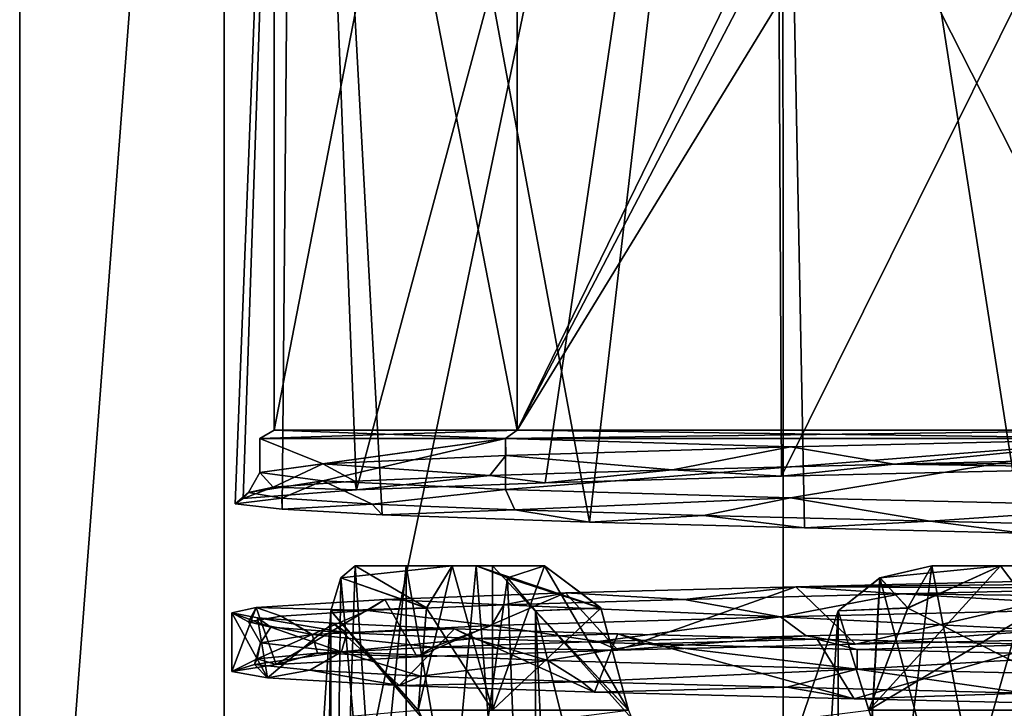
# Model space of a CAD drawing. Header units: millimetres. Extents: x -114 to 114, y -48 to 36.
# Tile 41 of 256: x -79.5 to -73.7, y -41.44 to -37.38. Entities that reach past the tile are written whole.
import ezdxf

# ---------------------------------------------------------------- set-up
doc = ezdxf.new("R2010")
doc.units = ezdxf.units.MM
doc.header["$LTSCALE"] = 65.185185
for name, color, linetype in [('1031', 7, 'CONTINUOUS'), ('1233', 7, 'CONTINUOUS'), ('1243', 7, 'CONTINUOUS'), ('1245', 7, 'CONTINUOUS'), ('1381', 7, 'CONTINUOUS'), ('1391', 7, 'CONTINUOUS'), ('1548', 7, 'CONTINUOUS'), ('1556', 7, 'CONTINUOUS'), ('1588', 7, 'CONTINUOUS'), ('1596', 7, 'CONTINUOUS'), ('1685', 7, 'CONTINUOUS'), ('1686', 7, 'CONTINUOUS'), ('1714', 7, 'CONTINUOUS'), ('1738', 7, 'CONTINUOUS'), ('1800', 7, 'CONTINUOUS'), ('1805', 7, 'CONTINUOUS'), ('1872', 7, 'CONTINUOUS'), ('1901', 7, 'CONTINUOUS'), ('1908', 7, 'CONTINUOUS'), ('1909', 7, 'CONTINUOUS'), ('1921', 7, 'CONTINUOUS'), ('1960', 7, 'CONTINUOUS'), ('1984', 7, 'CONTINUOUS'), ('1992', 7, 'CONTINUOUS'), ('308', 7, 'CONTINUOUS'), ('315', 7, 'CONTINUOUS'), ('928', 7, 'CONTINUOUS'), ('947', 7, 'CONTINUOUS')]:
    doc.layers.add(name, color=color, linetype=linetype)

msp = doc.modelspace()

# ---------------------------------------------------------------- linework, layer by layer
at = {"layer": '1031', "color": 7, "linetype": 'CONTINUOUS', "true_color": 0x858787}
for points in [[(-72.8646, -40.7319, 244.7776), (-74.3041, -40.7654, 244.1393), (-72.8494, -40.7815, 244.7304), (-72.8646, -40.7319, 244.7776)], [(-75.5833, -40.7981, 243.2196), (-76.6466, -40.8299, 242.0576), (-75.0154, -40.9011, 243.5939), (-75.5833, -40.7981, 243.2196)], [(-74.3041, -40.7654, 244.1393), (-75.5833, -40.7981, 243.2196), (-75.0154, -40.9011, 243.5939), (-74.3041, -40.7654, 244.1393)], [(-72.8437, -40.8487, 244.7133), (-74.3041, -40.7654, 244.1393), (-75.0154, -40.9011, 243.5939), (-72.8437, -40.8487, 244.7133)], [(-72.8494, -40.7815, 244.7304), (-74.3041, -40.7654, 244.1393), (-72.8437, -40.8487, 244.7133), (-72.8494, -40.7815, 244.7304)], [(-77.4492, -40.8632, 240.7032), (-77.9575, -40.8967, 239.2141), (-77.775, -41.0038, 239.6441), (-77.4492, -40.8632, 240.7032)], [(-76.7177, -40.9513, 241.8434), (-77.4492, -40.8632, 240.7032), (-77.775, -41.0038, 239.6441), (-76.7177, -40.9513, 241.8434)], [(-76.6466, -40.8299, 242.0576), (-77.4492, -40.8632, 240.7032), (-76.7177, -40.9513, 241.8434), (-76.6466, -40.8299, 242.0576)], [(-75.0154, -40.9011, 243.5939), (-76.6466, -40.8299, 242.0576), (-76.7177, -40.9513, 241.8434), (-75.0154, -40.9011, 243.5939)], [(-77.9575, -40.8967, 239.2141), (-78.1505, -40.9291, 237.6517), (-77.775, -41.0038, 239.6441), (-77.9575, -40.8967, 239.2141)], [(-78.1505, -40.9291, 237.6517), (-78.0199, -40.9611, 236.0845), (-78.0796, -41.0545, 237.2269), (-78.1505, -40.9291, 237.6517)], [(-77.775, -41.0038, 239.6441), (-78.1505, -40.9291, 237.6517), (-78.0796, -41.0545, 237.2269), (-77.775, -41.0038, 239.6441)], [(-78.0796, -41.0545, 237.2269), (-78.0199, -40.9611, 236.0845), (-77.6024, -41.1059, 234.8393), (-78.0796, -41.0545, 237.2269)], [(-78.0199, -40.9611, 236.0845), (-77.5715, -40.9945, 234.5766), (-77.6024, -41.1059, 234.8393), (-78.0199, -40.9611, 236.0845)], [(-77.5715, -40.9945, 234.5766), (-76.8233, -41.0279, 233.1908), (-77.6024, -41.1059, 234.8393), (-77.5715, -40.9945, 234.5766)], [(-77.6024, -41.1059, 234.8393), (-76.8233, -41.0279, 233.1908), (-76.3868, -41.1581, 232.7177), (-77.6024, -41.1059, 234.8393)], [(-76.8233, -41.0279, 233.1908), (-75.8057, -41.06, 231.9861), (-76.3868, -41.1581, 232.7177), (-76.8233, -41.0279, 233.1908)], [(-76.3868, -41.1581, 232.7177), (-75.8057, -41.06, 231.9861), (-74.5616, -41.2085, 231.0947), (-76.3868, -41.1581, 232.7177)], [(-75.8057, -41.06, 231.9861), (-74.5626, -41.0924, 231.0156), (-74.5616, -41.2085, 231.0947), (-75.8057, -41.06, 231.9861)], [(-74.5626, -41.0924, 231.0156), (-73.1482, -41.126, 230.3209), (-74.5616, -41.2085, 231.0947), (-74.5626, -41.0924, 231.0156)], [(-74.5616, -41.2085, 231.0947), (-73.1482, -41.126, 230.3209), (-72.3136, -41.2611, 230.1356), (-74.5616, -41.2085, 231.0947)]]:
    msp.add_3dface(points, dxfattribs=at)
at = {"layer": '1233', "color": 7, "linetype": 'CONTINUOUS', "true_color": 0x858787}
for points in [[(-72.8797, -39.994, 244.8241), (-72.8645, -39.9657, 244.7774), (-74.3442, -40.0002, 244.1163), (-72.8797, -39.994, 244.8241)], [(-72.8948, -40.0223, 244.8707), (-72.8797, -39.994, 244.8241), (-74.3442, -40.0002, 244.1163), (-72.8948, -40.0223, 244.8707)], [(-76.7285, -40.0666, 241.9451), (-76.4017, -40.1098, 242.5232), (-75.6519, -40.0338, 243.1578), (-76.7285, -40.0666, 241.9451)], [(-76.4017, -40.1098, 242.5232), (-75.008, -40.0719, 243.804), (-75.6519, -40.0338, 243.1578), (-76.4017, -40.1098, 242.5232)], [(-75.6519, -40.0338, 243.1578), (-75.008, -40.0719, 243.804), (-74.3442, -40.0002, 244.1163), (-75.6519, -40.0338, 243.1578)], [(-75.008, -40.0719, 243.804), (-72.8948, -40.0223, 244.8707), (-74.3442, -40.0002, 244.1163), (-75.008, -40.0719, 243.804)], [(-78.0058, -40.1354, 238.9888), (-77.5145, -40.1524, 240.7954), (-77.5247, -40.101, 240.5343), (-78.0058, -40.1354, 238.9888)], [(-77.5247, -40.101, 240.5343), (-77.5145, -40.1524, 240.7954), (-76.7285, -40.0666, 241.9451), (-77.5247, -40.101, 240.5343)], [(-77.5145, -40.1524, 240.7954), (-76.4017, -40.1098, 242.5232), (-76.7285, -40.0666, 241.9451), (-77.5145, -40.1524, 240.7954)], [(-78.2293, -40.2337, 236.934), (-78.1828, -40.2021, 238.5187), (-78.151, -40.1684, 237.3771), (-78.2293, -40.2337, 236.934)], [(-77.9536, -40.2017, 235.7687), (-78.2293, -40.2337, 236.934), (-78.151, -40.1684, 237.3771), (-77.9536, -40.2017, 235.7687)], [(-78.1828, -40.2021, 238.5187), (-77.5145, -40.1524, 240.7954), (-78.0058, -40.1354, 238.9888), (-78.1828, -40.2021, 238.5187)], [(-78.151, -40.1684, 237.3771), (-78.1828, -40.2021, 238.5187), (-78.0058, -40.1354, 238.9888), (-78.151, -40.1684, 237.3771)], [(-77.9524, -40.2663, 235.3729), (-78.2293, -40.2337, 236.934), (-77.9536, -40.2017, 235.7687), (-77.9524, -40.2663, 235.3729)], [(-77.4227, -40.2362, 234.2398), (-77.9524, -40.2663, 235.3729), (-77.9536, -40.2017, 235.7687), (-77.4227, -40.2362, 234.2398)], [(-77.3634, -40.2997, 233.9006), (-77.9524, -40.2663, 235.3729), (-77.4227, -40.2362, 234.2398), (-77.3634, -40.2997, 233.9006)], [(-76.5815, -40.2703, 232.8558), (-77.3634, -40.2997, 233.9006), (-77.4227, -40.2362, 234.2398), (-76.5815, -40.2703, 232.8558)], [(-76.1411, -40.343, 232.1858), (-77.3634, -40.2997, 233.9006), (-76.5815, -40.2703, 232.8558), (-76.1411, -40.343, 232.1858)], [(-75.4678, -40.303, 231.6799), (-76.1411, -40.343, 232.1858), (-76.5815, -40.2703, 232.8558), (-75.4678, -40.303, 231.6799)], [(-74.8728, -40.3765, 231.1015), (-76.1411, -40.343, 232.1858), (-75.4678, -40.303, 231.6799), (-74.8728, -40.3765, 231.1015)], [(-74.1326, -40.3368, 230.7652), (-74.8728, -40.3765, 231.1015), (-75.4678, -40.303, 231.6799), (-74.1326, -40.3368, 230.7652)], [(-73.5887, -40.4072, 230.3921), (-74.8728, -40.3765, 231.1015), (-74.1326, -40.3368, 230.7652), (-73.5887, -40.4072, 230.3921)], [(-72.6319, -40.3714, 230.151), (-73.5887, -40.4072, 230.3921), (-74.1326, -40.3368, 230.7652), (-72.6319, -40.3714, 230.151)], [(-74.8635, -41.0131, 243.7859), (-74.573, -41.0611, 244.0934), (-73.4435, -40.9788, 244.5632), (-74.8635, -41.0131, 243.7859)], [(-74.573, -41.0611, 244.0934), (-72.6194, -41.0161, 244.9546), (-73.4435, -40.9788, 244.5632), (-74.573, -41.0611, 244.0934)], [(-76.0889, -41.046, 242.7266), (-75.9733, -41.0973, 242.9869), (-74.8635, -41.0131, 243.7859), (-76.0889, -41.046, 242.7266)], [(-75.9733, -41.0973, 242.9869), (-74.573, -41.0611, 244.0934), (-74.8635, -41.0131, 243.7859), (-75.9733, -41.0973, 242.9869)], [(-77.7442, -41.114, 239.9646), (-77.157, -41.1364, 241.4682), (-77.0631, -41.0794, 241.4344), (-77.7442, -41.114, 239.9646)], [(-77.157, -41.1364, 241.4682), (-75.9733, -41.0973, 242.9869), (-77.0631, -41.0794, 241.4344), (-77.157, -41.1364, 241.4682)], [(-77.0631, -41.0794, 241.4344), (-75.9733, -41.0973, 242.9869), (-76.0889, -41.046, 242.7266), (-77.0631, -41.0794, 241.4344)], [(-78.25, -41.2225, 237.5026), (-77.9882, -41.1815, 239.4974), (-78.1008, -41.1481, 238.3835), (-78.25, -41.2225, 237.5026)], [(-78.1164, -41.1808, 236.7624), (-78.25, -41.2225, 237.5026), (-78.1008, -41.1481, 238.3835), (-78.1164, -41.1808, 236.7624)], [(-78.1008, -41.1481, 238.3835), (-77.9882, -41.1815, 239.4974), (-77.7442, -41.114, 239.9646), (-78.1008, -41.1481, 238.3835)], [(-77.9882, -41.1815, 239.4974), (-77.157, -41.1364, 241.4682), (-77.7442, -41.114, 239.9646), (-77.9882, -41.1815, 239.4974)], [(-78.0394, -41.2591, 235.7054), (-78.25, -41.2225, 237.5026), (-78.1164, -41.1808, 236.7624), (-78.0394, -41.2591, 235.7054)], [(-77.79, -41.2147, 235.1742), (-78.0394, -41.2591, 235.7054), (-78.1164, -41.1808, 236.7624), (-77.79, -41.2147, 235.1742)], [(-77.2637, -41.3041, 233.7165), (-78.0394, -41.2591, 235.7054), (-77.79, -41.2147, 235.1742), (-77.2637, -41.3041, 233.7165)], [(-77.1362, -41.2493, 233.6903), (-77.2637, -41.3041, 233.7165), (-77.79, -41.2147, 235.1742), (-77.1362, -41.2493, 233.6903)], [(-76.1849, -41.283, 232.3779), (-77.2637, -41.3041, 233.7165), (-77.1362, -41.2493, 233.6903), (-76.1849, -41.283, 232.3779)], [(-76.1106, -41.3438, 232.1537), (-77.2637, -41.3041, 233.7165), (-76.1849, -41.283, 232.3779), (-76.1106, -41.3438, 232.1537)], [(-74.9781, -41.3158, 231.2951), (-76.1106, -41.3438, 232.1537), (-76.1849, -41.283, 232.3779), (-74.9781, -41.3158, 231.2951)], [(-74.5808, -41.3837, 230.9114), (-76.1106, -41.3438, 232.1537), (-74.9781, -41.3158, 231.2951), (-74.5808, -41.3837, 230.9114)], [(-73.5714, -41.3501, 230.4914), (-74.5808, -41.3837, 230.9114), (-74.9781, -41.3158, 231.2951), (-73.5714, -41.3501, 230.4914)], [(-72.6191, -41.4289, 230.0453), (-74.5808, -41.3837, 230.9114), (-73.5714, -41.3501, 230.4914), (-72.6191, -41.4289, 230.0453)]]:
    msp.add_3dface(points, dxfattribs=at)
at = {"layer": '1243', "color": 7, "linetype": 'CONTINUOUS', "true_color": 0x858787}
for points in [[(-76.7131, -41.45, 234.9265), (-77.1501, -41.45, 236.4986), (-76.951, -40.6, 235.6), (-76.7131, -41.45, 234.9265)], [(-76.951, -40.6, 235.6), (-77.1501, -41.45, 236.4986), (-77.102, -40.8473, 236.2196), (-76.951, -40.6, 235.6)], [(-76.7131, -40.6, 234.9265), (-76.7131, -41.45, 234.9265), (-76.951, -40.6, 235.6), (-76.7131, -40.6, 234.9265)], [(-76.073, -40.8485, 233.736), (-76.7131, -41.45, 234.9265), (-76.4051, -40.6, 234.2819), (-76.073, -40.8485, 233.736)], [(-76.4051, -40.6, 234.2819), (-76.7131, -41.45, 234.9265), (-76.7131, -40.6, 234.9265), (-76.4051, -40.6, 234.2819)], [(-75.9104, -41.45, 233.5058), (-76.7131, -41.45, 234.9265), (-76.073, -40.8485, 233.736), (-75.9104, -41.45, 233.5058)]]:
    msp.add_3dface(points, dxfattribs=at)
at = {"layer": '1245', "color": 7, "linetype": 'CONTINUOUS', "true_color": 0x858787}
for points in [[(-74.264, -40.8485, 243.073), (-73.0735, -41.45, 243.7131), (-73.7181, -40.6, 243.4051), (-74.264, -40.8485, 243.073)], [(-73.7181, -40.6, 243.4051), (-73.0735, -41.45, 243.7131), (-73.0735, -40.6, 243.7131), (-73.7181, -40.6, 243.4051)], [(-74.4942, -41.45, 242.9104), (-73.0735, -41.45, 243.7131), (-74.264, -40.8485, 243.073), (-74.4942, -41.45, 242.9104)]]:
    msp.add_3dface(points, dxfattribs=at)
at = {"layer": '1381', "color": 7, "linetype": 'CONTINUOUS', "true_color": 0x858787}
for points in [[(-77.1022, -40.8485, 238.7791), (-76.7131, -41.45, 240.0735), (-76.951, -40.6, 239.4), (-77.1022, -40.8485, 238.7791)], [(-76.951, -40.6, 239.4), (-76.7131, -41.45, 240.0735), (-76.7131, -40.6, 240.0735), (-76.951, -40.6, 239.4)], [(-76.7131, -41.45, 240.0735), (-75.9104, -41.45, 241.4942), (-76.7131, -40.6, 240.0735), (-76.7131, -41.45, 240.0735)], [(-76.7131, -40.6, 240.0735), (-75.9104, -41.45, 241.4942), (-76.4051, -40.6, 240.7181), (-76.7131, -40.6, 240.0735)], [(-76.4051, -40.6, 240.7181), (-75.9104, -41.45, 241.4942), (-76.0737, -40.8473, 241.263), (-76.4051, -40.6, 240.7181)], [(-77.1501, -41.45, 238.5014), (-76.7131, -41.45, 240.0735), (-77.1022, -40.8485, 238.7791), (-77.1501, -41.45, 238.5014)]]:
    msp.add_3dface(points, dxfattribs=at)
at = {"layer": '1391', "color": 7, "linetype": 'CONTINUOUS', "true_color": 0x858787}
for points in [[(-74.9563, -39.899, 243.6372), (-74.3442, -40.0002, 244.1163), (-72.8452, -39.8488, 244.7128), (-74.9563, -39.899, 243.6372)], [(-74.3442, -40.0002, 244.1163), (-72.8645, -39.9657, 244.7774), (-72.8452, -39.8488, 244.7128), (-74.3442, -40.0002, 244.1163)], [(-76.6346, -39.9488, 241.96), (-75.6519, -40.0338, 243.1578), (-74.9563, -39.899, 243.6372), (-76.6346, -39.9488, 241.96)], [(-75.6519, -40.0338, 243.1578), (-74.3442, -40.0002, 244.1163), (-74.9563, -39.899, 243.6372), (-75.6519, -40.0338, 243.1578)], [(-77.7125, -39.9988, 239.8463), (-76.7285, -40.0666, 241.9451), (-76.6346, -39.9488, 241.96), (-77.7125, -39.9988, 239.8463)], [(-76.7285, -40.0666, 241.9451), (-75.6519, -40.0338, 243.1578), (-76.6346, -39.9488, 241.96), (-76.7285, -40.0666, 241.9451)], [(-78.151, -40.1684, 237.3771), (-78.0058, -40.1354, 238.9888), (-78.0845, -40.0492, 237.5), (-78.151, -40.1684, 237.3771)], [(-77.7132, -40.0988, 235.156), (-78.151, -40.1684, 237.3771), (-78.0845, -40.0492, 237.5), (-77.7132, -40.0988, 235.156)], [(-78.0845, -40.0492, 237.5), (-78.0058, -40.1354, 238.9888), (-77.7125, -39.9988, 239.8463), (-78.0845, -40.0492, 237.5)], [(-78.0058, -40.1354, 238.9888), (-77.5247, -40.101, 240.5343), (-77.7125, -39.9988, 239.8463), (-78.0058, -40.1354, 238.9888)], [(-77.5247, -40.101, 240.5343), (-76.7285, -40.0666, 241.9451), (-77.7125, -39.9988, 239.8463), (-77.5247, -40.101, 240.5343)], [(-77.9536, -40.2017, 235.7687), (-78.151, -40.1684, 237.3771), (-77.7132, -40.0988, 235.156), (-77.9536, -40.2017, 235.7687)], [(-77.4227, -40.2362, 234.2398), (-77.9536, -40.2017, 235.7687), (-77.7132, -40.0988, 235.156), (-77.4227, -40.2362, 234.2398)], [(-76.6354, -40.1492, 233.0411), (-77.4227, -40.2362, 234.2398), (-77.7132, -40.0988, 235.156), (-76.6354, -40.1492, 233.0411)], [(-76.5815, -40.2703, 232.8558), (-77.4227, -40.2362, 234.2398), (-76.6354, -40.1492, 233.0411), (-76.5815, -40.2703, 232.8558)], [(-74.9562, -40.199, 231.3627), (-76.5815, -40.2703, 232.8558), (-76.6354, -40.1492, 233.0411), (-74.9562, -40.199, 231.3627)], [(-75.4678, -40.303, 231.6799), (-76.5815, -40.2703, 232.8558), (-74.9562, -40.199, 231.3627), (-75.4678, -40.303, 231.6799)], [(-74.1326, -40.3368, 230.7652), (-75.4678, -40.303, 231.6799), (-74.9562, -40.199, 231.3627), (-74.1326, -40.3368, 230.7652)], [(-72.8423, -40.2489, 230.2862), (-74.1326, -40.3368, 230.7652), (-74.9562, -40.199, 231.3627), (-72.8423, -40.2489, 230.2862)], [(-72.6319, -40.3714, 230.151), (-74.1326, -40.3368, 230.7652), (-72.8423, -40.2489, 230.2862), (-72.6319, -40.3714, 230.151)], [(-72.8437, -40.8487, 244.7133), (-75.0154, -40.9011, 243.5939), (-73.4435, -40.9788, 244.5632), (-72.8437, -40.8487, 244.7133)], [(-75.0154, -40.9011, 243.5939), (-76.7177, -40.9513, 241.8434), (-76.0889, -41.046, 242.7266), (-75.0154, -40.9011, 243.5939)], [(-75.0154, -40.9011, 243.5939), (-76.0889, -41.046, 242.7266), (-74.8635, -41.0131, 243.7859), (-75.0154, -40.9011, 243.5939)], [(-75.0154, -40.9011, 243.5939), (-74.8635, -41.0131, 243.7859), (-73.4435, -40.9788, 244.5632), (-75.0154, -40.9011, 243.5939)], [(-76.7177, -40.9513, 241.8434), (-77.775, -41.0038, 239.6441), (-77.0631, -41.0794, 241.4344), (-76.7177, -40.9513, 241.8434)], [(-76.7177, -40.9513, 241.8434), (-77.0631, -41.0794, 241.4344), (-76.0889, -41.046, 242.7266), (-76.7177, -40.9513, 241.8434)], [(-77.775, -41.0038, 239.6441), (-78.0796, -41.0545, 237.2269), (-78.1008, -41.1481, 238.3835), (-77.775, -41.0038, 239.6441)], [(-77.775, -41.0038, 239.6441), (-78.1008, -41.1481, 238.3835), (-77.7442, -41.114, 239.9646), (-77.775, -41.0038, 239.6441)], [(-77.775, -41.0038, 239.6441), (-77.7442, -41.114, 239.9646), (-77.0631, -41.0794, 241.4344), (-77.775, -41.0038, 239.6441)], [(-78.0796, -41.0545, 237.2269), (-77.6024, -41.1059, 234.8393), (-78.1164, -41.1808, 236.7624), (-78.0796, -41.0545, 237.2269)], [(-78.0796, -41.0545, 237.2269), (-78.1164, -41.1808, 236.7624), (-78.1008, -41.1481, 238.3835), (-78.0796, -41.0545, 237.2269)], [(-77.6024, -41.1059, 234.8393), (-77.79, -41.2147, 235.1742), (-78.1164, -41.1808, 236.7624), (-77.6024, -41.1059, 234.8393)], [(-77.6024, -41.1059, 234.8393), (-77.1362, -41.2493, 233.6903), (-77.79, -41.2147, 235.1742), (-77.6024, -41.1059, 234.8393)], [(-77.6024, -41.1059, 234.8393), (-76.3868, -41.1581, 232.7177), (-77.1362, -41.2493, 233.6903), (-77.6024, -41.1059, 234.8393)], [(-76.3868, -41.1581, 232.7177), (-76.1849, -41.283, 232.3779), (-77.1362, -41.2493, 233.6903), (-76.3868, -41.1581, 232.7177)], [(-76.3868, -41.1581, 232.7177), (-74.5616, -41.2085, 231.0947), (-76.1849, -41.283, 232.3779), (-76.3868, -41.1581, 232.7177)], [(-74.5616, -41.2085, 231.0947), (-74.9781, -41.3158, 231.2951), (-76.1849, -41.283, 232.3779), (-74.5616, -41.2085, 231.0947)], [(-74.5616, -41.2085, 231.0947), (-73.5714, -41.3501, 230.4914), (-74.9781, -41.3158, 231.2951), (-74.5616, -41.2085, 231.0947)], [(-74.5616, -41.2085, 231.0947), (-72.3136, -41.2611, 230.1356), (-73.5714, -41.3501, 230.4914), (-74.5616, -41.2085, 231.0947)]]:
    msp.add_3dface(points, dxfattribs=at)
at = {"layer": '1548', "color": 7, "linetype": 'CONTINUOUS', "true_color": 0x858787}
for points in [[(-77.6074, -40.6698, 235.9476), (-77.2212, -45, 234.716), (-77.5225, -40.6, 235.6), (-77.6074, -40.6698, 235.9476)], [(-77.5225, -40.6, 235.6), (-77.2212, -45, 234.716), (-77.2212, -40.6, 234.716), (-77.5225, -40.6, 235.6)], [(-77.2212, -45, 234.716), (-76.4593, -45, 233.3272), (-77.2212, -40.6, 234.716), (-77.2212, -45, 234.716)], [(-77.2212, -40.6, 234.716), (-76.4593, -45, 233.3272), (-76.8092, -40.6, 233.8778), (-77.2212, -40.6, 234.716)], [(-76.8092, -40.6, 233.8778), (-76.4593, -45, 233.3272), (-76.6237, -40.6696, 233.5724), (-76.8092, -40.6, 233.8778)], [(-74.428, -40.6698, 231.3766), (-73.284, -45, 230.7788), (-74.1222, -40.6, 231.1908), (-74.428, -40.6698, 231.3766)], [(-74.1222, -40.6, 231.1908), (-73.284, -45, 230.7788), (-73.284, -40.6, 230.7788), (-74.1222, -40.6, 231.1908)], [(-77.6648, -40.8659, 236.2387), (-77.6645, -45, 236.2367), (-77.6074, -40.6698, 235.9476), (-77.6648, -40.8659, 236.2387)], [(-77.6645, -45, 236.2367), (-77.2212, -45, 234.716), (-77.6074, -40.6698, 235.9476), (-77.6645, -45, 236.2367)], [(-76.6237, -40.6696, 233.5724), (-76.4593, -45, 233.3272), (-76.4586, -40.8652, 233.3262), (-76.6237, -40.6696, 233.5724)], [(-74.6744, -40.8659, 231.5418), (-74.6728, -45, 231.5407), (-74.428, -40.6698, 231.3766), (-74.6744, -40.8659, 231.5418)], [(-74.6728, -45, 231.5407), (-73.284, -45, 230.7788), (-74.428, -40.6698, 231.3766), (-74.6728, -45, 231.5407)], [(-77.6648, -40.8659, 236.2387), (-77.7059, -41.5, 236.5), (-77.6645, -45, 236.2367), (-77.6648, -40.8659, 236.2387)], [(-76.4586, -40.8652, 233.3262), (-76.4593, -45, 233.3272), (-76.3025, -44.35, 233.1117), (-76.4586, -40.8652, 233.3262)], [(-76.3025, -41.5, 233.1117), (-76.4586, -40.8652, 233.3262), (-76.3025, -44.35, 233.1117), (-76.3025, -41.5, 233.1117)], [(-74.6744, -40.8659, 231.5418), (-74.8883, -41.5, 231.6975), (-74.6728, -45, 231.5407), (-74.6744, -40.8659, 231.5418)]]:
    msp.add_3dface(points, dxfattribs=at)
at = {"layer": '1556', "color": 7, "linetype": 'CONTINUOUS', "true_color": 0x858787}
for points in [[(-76.4051, -40.6, 240.7181), (-76.0737, -40.8473, 241.263), (-76.8092, -40.6, 241.1222), (-76.4051, -40.6, 240.7181)], [(-76.8092, -40.6, 241.1222), (-76.0737, -40.8473, 241.263), (-76.6234, -40.6698, 241.428), (-76.8092, -40.6, 241.1222)], [(-76.6234, -40.6698, 241.428), (-76.0737, -40.8473, 241.263), (-76.4582, -40.8659, 241.6744), (-76.6234, -40.6698, 241.428)], [(-76.0737, -40.8473, 241.263), (-75.9104, -41.45, 241.4942), (-76.4582, -40.8659, 241.6744), (-76.0737, -40.8473, 241.263)], [(-75.9104, -41.45, 241.4942), (-75.8917, -41.5, 241.4774), (-76.4582, -40.8659, 241.6744), (-75.9104, -41.45, 241.4942)], [(-76.4582, -40.8659, 241.6744), (-75.8917, -41.5, 241.4774), (-76.3025, -41.5, 241.8883), (-76.4582, -40.8659, 241.6744)]]:
    msp.add_3dface(points, dxfattribs=at)
at = {"layer": '1588', "color": 7, "linetype": 'CONTINUOUS', "true_color": 0x858787}
for points in [[(-73.7181, -40.6, 231.5949), (-74.1222, -40.6, 231.1908), (-73.284, -40.6, 230.7788), (-73.7181, -40.6, 231.5949)], [(-73.0735, -40.6, 231.2869), (-73.7181, -40.6, 231.5949), (-73.284, -40.6, 230.7788), (-73.0735, -40.6, 231.2869)]]:
    msp.add_3dface(points, dxfattribs=at)
at = {"layer": '1596', "color": 7, "linetype": 'CONTINUOUS', "true_color": 0x858787}
for points in [[(-74.263, -40.8473, 231.9263), (-74.428, -40.6698, 231.3766), (-74.1222, -40.6, 231.1908), (-74.263, -40.8473, 231.9263)], [(-73.7181, -40.6, 231.5949), (-74.263, -40.8473, 231.9263), (-74.1222, -40.6, 231.1908), (-73.7181, -40.6, 231.5949)], [(-74.263, -40.8473, 231.9263), (-74.6744, -40.8659, 231.5418), (-74.428, -40.6698, 231.3766), (-74.263, -40.8473, 231.9263)], [(-74.8883, -41.5, 231.6975), (-74.6744, -40.8659, 231.5418), (-74.4774, -41.5, 232.1083), (-74.8883, -41.5, 231.6975)], [(-74.263, -40.8473, 231.9263), (-74.4942, -41.45, 232.0896), (-74.6744, -40.8659, 231.5418), (-74.263, -40.8473, 231.9263)], [(-74.6744, -40.8659, 231.5418), (-74.4942, -41.45, 232.0896), (-74.4774, -41.5, 232.1083), (-74.6744, -40.8659, 231.5418)]]:
    msp.add_3dface(points, dxfattribs=at)
at = {"layer": '1685', "color": 7, "linetype": 'CONTINUOUS', "true_color": 0x858787}
for points in [[(-74.264, -40.8485, 243.073), (-73.7181, -40.6, 243.4051), (-74.4276, -40.6696, 243.6237), (-74.264, -40.8485, 243.073)], [(-73.7181, -40.6, 243.4051), (-74.1222, -40.6, 243.8092), (-74.4276, -40.6696, 243.6237), (-73.7181, -40.6, 243.4051)], [(-74.6738, -40.8652, 243.4586), (-74.264, -40.8485, 243.073), (-74.4276, -40.6696, 243.6237), (-74.6738, -40.8652, 243.4586)], [(-74.8883, -41.5, 243.3025), (-74.4942, -41.45, 242.9104), (-74.6738, -40.8652, 243.4586), (-74.8883, -41.5, 243.3025)], [(-74.4942, -41.45, 242.9104), (-74.264, -40.8485, 243.073), (-74.6738, -40.8652, 243.4586), (-74.4942, -41.45, 242.9104)]]:
    msp.add_3dface(points, dxfattribs=at)
at = {"layer": '1686', "color": 7, "linetype": 'CONTINUOUS', "true_color": 0x858787}
for points in [[(-77.7132, -40.0988, 235.156), (-78.0845, -40.0492, 237.5), (-76.636, -39.8488, 233.042), (-77.7132, -40.0988, 235.156)], [(-76.636, -39.8488, 233.042), (-78.0845, -40.0492, 237.5), (-78.0845, -39.8488, 237.5), (-76.636, -39.8488, 233.042)], [(-76.6354, -40.1492, 233.0411), (-77.7132, -40.0988, 235.156), (-76.636, -39.8488, 233.042), (-76.6354, -40.1492, 233.0411)], [(-72.8437, -39.8488, 230.2867), (-76.6354, -40.1492, 233.0411), (-76.636, -39.8488, 233.042), (-72.8437, -39.8488, 230.2867)], [(-74.9562, -40.199, 231.3627), (-76.6354, -40.1492, 233.0411), (-72.8437, -39.8488, 230.2867), (-74.9562, -40.199, 231.3627)], [(-72.8423, -40.2489, 230.2862), (-74.9562, -40.199, 231.3627), (-72.8437, -39.8488, 230.2867), (-72.8423, -40.2489, 230.2862)]]:
    msp.add_3dface(points, dxfattribs=at)
at = {"layer": '1714', "color": 7, "linetype": 'CONTINUOUS'}
for points in [[(-76.5677, -32.425, 241.9084), (-78, -32.425, 237.5), (-76.5677, -39.8, 241.9084), (-76.5677, -32.425, 241.9084)], [(-76.5677, -39.8, 241.9084), (-78, -32.425, 237.5), (-78, -39.8, 237.5), (-76.5677, -39.8, 241.9084)], [(-73.9953, -35.9275, 244.1357), (-76.5677, -32.425, 241.9084), (-72.8175, -39.8, 244.633), (-73.9953, -35.9275, 244.1357)], [(-72.8175, -39.8, 244.633), (-76.5677, -32.425, 241.9084), (-76.5677, -39.8, 241.9084), (-72.8175, -39.8, 244.633)], [(-73.6152, -36.3772, 244.3224), (-73.9953, -35.9275, 244.1357), (-72.8175, -39.8, 244.633), (-73.6152, -36.3772, 244.3224)]]:
    msp.add_3dface(points, dxfattribs=at)
at = {"layer": '1738', "color": 7, "linetype": 'CONTINUOUS', "true_color": 0x858787}
for points in [[(-76.636, -39.8488, 233.042), (-78.0845, -39.8488, 237.5), (-76.5677, -39.8, 233.0916), (-76.636, -39.8488, 233.042)], [(-78.0845, -39.8488, 237.5), (-78, -39.8, 237.5), (-76.5677, -39.8, 233.0916), (-78.0845, -39.8488, 237.5)], [(-72.8437, -39.8488, 230.2867), (-76.636, -39.8488, 233.042), (-72.8175, -39.8, 230.367), (-72.8437, -39.8488, 230.2867)], [(-72.8175, -39.8, 230.367), (-76.636, -39.8488, 233.042), (-76.5677, -39.8, 233.0916), (-72.8175, -39.8, 230.367)]]:
    msp.add_3dface(points, dxfattribs=at)
at = {"layer": '1800', "color": 7, "linetype": 'CONTINUOUS', "true_color": 0x858787}
for points in [[(-74.1222, -40.6, 243.8092), (-73.7181, -40.6, 243.4051), (-73.284, -40.6, 244.2212), (-74.1222, -40.6, 243.8092)], [(-73.7181, -40.6, 243.4051), (-73.0735, -40.6, 243.7131), (-73.284, -40.6, 244.2212), (-73.7181, -40.6, 243.4051)]]:
    msp.add_3dface(points, dxfattribs=at)
at = {"layer": '1805', "color": 7, "linetype": 'CONTINUOUS', "true_color": 0x858787}
for points in [[(-77.1022, -40.8485, 238.7791), (-76.951, -40.6, 239.4), (-77.6073, -40.6696, 239.0529), (-77.1022, -40.8485, 238.7791)], [(-76.951, -40.6, 239.4), (-77.5225, -40.6, 239.4), (-77.6073, -40.6696, 239.0529), (-76.951, -40.6, 239.4)], [(-77.6647, -40.8652, 238.7621), (-77.1022, -40.8485, 238.7791), (-77.6073, -40.6696, 239.0529), (-77.6647, -40.8652, 238.7621)], [(-77.7059, -41.5, 238.5), (-77.1501, -41.45, 238.5014), (-77.6647, -40.8652, 238.7621), (-77.7059, -41.5, 238.5)], [(-77.1501, -41.45, 238.5014), (-77.1022, -40.8485, 238.7791), (-77.6647, -40.8652, 238.7621), (-77.1501, -41.45, 238.5014)]]:
    msp.add_3dface(points, dxfattribs=at)
at = {"layer": '1872', "color": 7, "linetype": 'CONTINUOUS', "true_color": 0x858787}
for points in [[(-77.102, -40.8473, 236.2196), (-77.6074, -40.6698, 235.9476), (-77.5225, -40.6, 235.6), (-77.102, -40.8473, 236.2196)], [(-76.951, -40.6, 235.6), (-77.102, -40.8473, 236.2196), (-77.5225, -40.6, 235.6), (-76.951, -40.6, 235.6)], [(-77.102, -40.8473, 236.2196), (-77.6648, -40.8659, 236.2387), (-77.6074, -40.6698, 235.9476), (-77.102, -40.8473, 236.2196)], [(-77.7059, -41.5, 236.5), (-77.6648, -40.8659, 236.2387), (-77.125, -41.5, 236.5), (-77.7059, -41.5, 236.5)], [(-77.102, -40.8473, 236.2196), (-77.1501, -41.45, 236.4986), (-77.6648, -40.8659, 236.2387), (-77.102, -40.8473, 236.2196)], [(-77.6648, -40.8659, 236.2387), (-77.1501, -41.45, 236.4986), (-77.125, -41.5, 236.5), (-77.6648, -40.8659, 236.2387)]]:
    msp.add_3dface(points, dxfattribs=at)
at = {"layer": '1901', "color": 7, "linetype": 'CONTINUOUS', "true_color": 0x858787}
for points in [[(-78, -39.8, 237.5), (-78.0845, -39.8488, 237.5), (-76.6363, -39.8488, 241.9576), (-78, -39.8, 237.5)], [(-76.5677, -39.8, 241.9084), (-78, -39.8, 237.5), (-76.6363, -39.8488, 241.9576), (-76.5677, -39.8, 241.9084)], [(-72.8452, -39.8488, 244.7128), (-76.5677, -39.8, 241.9084), (-76.6363, -39.8488, 241.9576), (-72.8452, -39.8488, 244.7128)], [(-72.8452, -39.8488, 244.7128), (-72.8175, -39.8, 244.633), (-76.5677, -39.8, 241.9084), (-72.8452, -39.8488, 244.7128)]]:
    msp.add_3dface(points, dxfattribs=at)
at = {"layer": '1908', "color": 7, "linetype": 'CONTINUOUS', "true_color": 0x858787}
for points in [[(-76.951, -40.6, 235.6), (-77.5225, -40.6, 235.6), (-77.2212, -40.6, 234.716), (-76.951, -40.6, 235.6)], [(-76.4051, -40.6, 234.2819), (-76.7131, -40.6, 234.9265), (-77.2212, -40.6, 234.716), (-76.4051, -40.6, 234.2819)], [(-76.4051, -40.6, 234.2819), (-77.2212, -40.6, 234.716), (-76.8092, -40.6, 233.8778), (-76.4051, -40.6, 234.2819)], [(-76.7131, -40.6, 234.9265), (-76.951, -40.6, 235.6), (-77.2212, -40.6, 234.716), (-76.7131, -40.6, 234.9265)]]:
    msp.add_3dface(points, dxfattribs=at)
at = {"layer": '1909', "color": 7, "linetype": 'CONTINUOUS', "true_color": 0x858787}
for points in [[(-76.4051, -40.6, 234.2819), (-76.8092, -40.6, 233.8778), (-76.6237, -40.6696, 233.5724), (-76.4051, -40.6, 234.2819)], [(-76.073, -40.8485, 233.736), (-76.4051, -40.6, 234.2819), (-76.6237, -40.6696, 233.5724), (-76.073, -40.8485, 233.736)], [(-76.073, -40.8485, 233.736), (-76.6237, -40.6696, 233.5724), (-76.4586, -40.8652, 233.3262), (-76.073, -40.8485, 233.736)], [(-75.9104, -41.45, 233.5058), (-76.073, -40.8485, 233.736), (-76.4586, -40.8652, 233.3262), (-75.9104, -41.45, 233.5058)], [(-75.9104, -41.45, 233.5058), (-76.4586, -40.8652, 233.3262), (-76.3025, -41.5, 233.1117), (-75.9104, -41.45, 233.5058)]]:
    msp.add_3dface(points, dxfattribs=at)
at = {"layer": '1921', "color": 7, "linetype": 'CONTINUOUS'}
for points in [[(-78, -32.425, 237.5), (-76.5676, -32.425, 233.0916), (-78, -39.8, 237.5), (-78, -32.425, 237.5)], [(-78, -39.8, 237.5), (-76.5676, -32.425, 233.0916), (-76.5677, -39.8, 233.0916), (-78, -39.8, 237.5)], [(-76.5676, -32.425, 233.0916), (-73.5266, -33.575, 230.6378), (-76.5677, -39.8, 233.0916), (-76.5676, -32.425, 233.0916)], [(-73.5266, -33.575, 230.6378), (-73.5266, -33.9788, 230.6378), (-76.5677, -39.8, 233.0916), (-73.5266, -33.575, 230.6378)], [(-73.5266, -33.9788, 230.6378), (-73.0054, -33.9788, 230.4308), (-76.5677, -39.8, 233.0916), (-73.5266, -33.9788, 230.6378)], [(-73.0054, -33.9788, 230.4308), (-72.8175, -39.8, 230.367), (-76.5677, -39.8, 233.0916), (-73.0054, -33.9788, 230.4308)]]:
    msp.add_3dface(points, dxfattribs=at)
at = {"layer": '1960', "color": 7, "linetype": 'CONTINUOUS', "true_color": 0x858787}
for points in [[(-77.5225, -40.6, 239.4), (-76.951, -40.6, 239.4), (-77.2212, -40.6, 240.284), (-77.5225, -40.6, 239.4)], [(-76.951, -40.6, 239.4), (-76.7131, -40.6, 240.0735), (-77.2212, -40.6, 240.284), (-76.951, -40.6, 239.4)], [(-76.7131, -40.6, 240.0735), (-76.4051, -40.6, 240.7181), (-77.2212, -40.6, 240.284), (-76.7131, -40.6, 240.0735)], [(-76.4051, -40.6, 240.7181), (-76.8092, -40.6, 241.1222), (-77.2212, -40.6, 240.284), (-76.4051, -40.6, 240.7181)]]:
    msp.add_3dface(points, dxfattribs=at)
at = {"layer": '1984', "color": 7, "linetype": 'CONTINUOUS', "true_color": 0x858787}
for points in [[(-78.0845, -40.0492, 237.5), (-77.7125, -39.9988, 239.8463), (-78.0845, -39.8488, 237.5), (-78.0845, -40.0492, 237.5)], [(-78.0845, -39.8488, 237.5), (-77.7125, -39.9988, 239.8463), (-76.6363, -39.8488, 241.9576), (-78.0845, -39.8488, 237.5)], [(-77.7125, -39.9988, 239.8463), (-76.6346, -39.9488, 241.96), (-76.6363, -39.8488, 241.9576), (-77.7125, -39.9988, 239.8463)], [(-76.6346, -39.9488, 241.96), (-74.9563, -39.899, 243.6372), (-76.6363, -39.8488, 241.9576), (-76.6346, -39.9488, 241.96)], [(-74.9563, -39.899, 243.6372), (-72.8452, -39.8488, 244.7128), (-76.6363, -39.8488, 241.9576), (-74.9563, -39.899, 243.6372)]]:
    msp.add_3dface(points, dxfattribs=at)
at = {"layer": '1992', "color": 7, "linetype": 'CONTINUOUS', "true_color": 0x858787}
for points in [[(-77.2212, -45, 240.284), (-77.6645, -45, 238.7633), (-77.2212, -40.6, 240.284), (-77.2212, -45, 240.284)], [(-77.5225, -40.6, 239.4), (-77.6645, -45, 238.7633), (-77.6073, -40.6696, 239.0529), (-77.5225, -40.6, 239.4)], [(-77.6645, -45, 238.7633), (-77.5225, -40.6, 239.4), (-77.2212, -40.6, 240.284), (-77.6645, -45, 238.7633)], [(-77.2212, -45, 240.284), (-76.8092, -40.6, 241.1222), (-76.6234, -40.6698, 241.428), (-77.2212, -45, 240.284)], [(-76.8092, -40.6, 241.1222), (-77.2212, -45, 240.284), (-77.2212, -40.6, 240.284), (-76.8092, -40.6, 241.1222)], [(-73.284, -45, 244.2212), (-74.6728, -45, 243.4593), (-73.284, -40.6, 244.2212), (-73.284, -45, 244.2212)], [(-74.1222, -40.6, 243.8092), (-74.6728, -45, 243.4593), (-74.4276, -40.6696, 243.6237), (-74.1222, -40.6, 243.8092)], [(-74.6728, -45, 243.4593), (-74.1222, -40.6, 243.8092), (-73.284, -40.6, 244.2212), (-74.6728, -45, 243.4593)], [(-77.6645, -45, 238.7633), (-77.6647, -40.8652, 238.7621), (-77.6073, -40.6696, 239.0529), (-77.6645, -45, 238.7633)], [(-76.4593, -45, 241.6728), (-77.2212, -45, 240.284), (-76.6234, -40.6698, 241.428), (-76.4593, -45, 241.6728)], [(-76.4593, -45, 241.6728), (-76.6234, -40.6698, 241.428), (-76.4582, -40.8659, 241.6744), (-76.4593, -45, 241.6728)], [(-74.6728, -45, 243.4593), (-74.6738, -40.8652, 243.4586), (-74.4276, -40.6696, 243.6237), (-74.6728, -45, 243.4593)], [(-77.6647, -40.8652, 238.7621), (-77.6645, -45, 238.7633), (-77.7059, -44.35, 238.5), (-77.6647, -40.8652, 238.7621)], [(-77.7059, -41.5, 238.5), (-77.6647, -40.8652, 238.7621), (-77.7059, -44.35, 238.5), (-77.7059, -41.5, 238.5)], [(-76.4582, -40.8659, 241.6744), (-76.3025, -41.5, 241.8883), (-76.4593, -45, 241.6728), (-76.4582, -40.8659, 241.6744)], [(-74.6728, -45, 243.4593), (-74.8883, -44.35, 243.3025), (-74.6738, -40.8652, 243.4586), (-74.6728, -45, 243.4593)], [(-74.8883, -44.35, 243.3025), (-74.8883, -41.5, 243.3025), (-74.6738, -40.8652, 243.4586), (-74.8883, -44.35, 243.3025)]]:
    msp.add_3dface(points, dxfattribs=at)
at = {"layer": '308', "color": 7, "linetype": 'CONTINUOUS', "true_color": 0xe0f2ff}
for points in [[(-78.2942, -30, 242), (-79.5, -30, 237.5), (-79.5, -45.7998, 237.5003), (-78.2942, -30, 242)], [(-78.2938, -45.7998, 242.0007), (-78.2942, -30, 242), (-79.5, -45.7998, 237.5003), (-78.2938, -45.7998, 242.0007)], [(-79.5, -30, 237.5), (-78.2942, -30, 233), (-79.5, -45.7998, 237.5003), (-79.5, -30, 237.5)], [(-79.5, -45.7998, 237.5003), (-78.2942, -30, 233), (-78.2942, -45.7998, 232.9999), (-79.5, -45.7998, 237.5003)], [(-75, -30, 245.2942), (-78.2942, -30, 242), (-78.2938, -45.7998, 242.0007), (-75, -30, 245.2942)], [(-78.2942, -30, 233), (-75, -30, 229.7058), (-78.2942, -45.7998, 232.9999), (-78.2942, -30, 233)], [(-78.2942, -45.7998, 232.9999), (-75, -30, 229.7058), (-74.9995, -45.7998, 229.7055), (-78.2942, -45.7998, 232.9999)], [(-74.9989, -45.7998, 245.2949), (-75, -30, 245.2942), (-78.2938, -45.7998, 242.0007), (-74.9989, -45.7998, 245.2949)], [(-70.5, -30, 246.5), (-75, -30, 245.2942), (-70.5, -45.8, 246.5), (-70.5, -30, 246.5)], [(-70.5, -45.8, 246.5), (-75, -30, 245.2942), (-74.9989, -45.7998, 245.2949), (-70.5, -45.8, 246.5)], [(-75, -30, 229.7058), (-70.5, -30, 228.5), (-74.9995, -45.7998, 229.7055), (-75, -30, 229.7058)], [(-74.9995, -45.7998, 229.7055), (-70.5, -30, 228.5), (-70.5, -45.8, 228.5), (-74.9995, -45.7998, 229.7055)]]:
    msp.add_3dface(points, dxfattribs=at)
at = {"layer": '315', "color": 7, "linetype": 'CONTINUOUS', "true_color": 0xe0f2ff}
for points in [[(-77.9524, -40.2663, 235.3729), (-77.8707, -31, 239.8949), (-78.2293, -40.2337, 236.934), (-77.9524, -40.2663, 235.3729)], [(-78.2293, -40.2337, 236.934), (-77.8707, -31, 239.8949), (-78.1828, -40.2021, 238.5187), (-78.2293, -40.2337, 236.934)], [(-78.1828, -40.2021, 238.5187), (-77.8707, -31, 239.8949), (-77.5145, -40.1524, 240.7954), (-78.1828, -40.2021, 238.5187)], [(-77.8707, -31, 235.1051), (-77.8707, -31, 239.8949), (-77.9524, -40.2663, 235.3729), (-77.8707, -31, 235.1051)], [(-77.3634, -40.2997, 233.9006), (-77.8707, -31, 235.1051), (-77.9524, -40.2663, 235.3729), (-77.3634, -40.2997, 233.9006)], [(-75.0553, -31, 231.2301), (-77.8707, -31, 235.1051), (-76.1411, -40.343, 232.1858), (-75.0553, -31, 231.2301)], [(-76.1411, -40.343, 232.1858), (-77.8707, -31, 235.1051), (-77.3634, -40.2997, 233.9006), (-76.1411, -40.343, 232.1858)], [(-77.8707, -31, 239.8949), (-75.0553, -31, 243.7699), (-77.5145, -40.1524, 240.7954), (-77.8707, -31, 239.8949)], [(-77.5145, -40.1524, 240.7954), (-75.0553, -31, 243.7699), (-76.4017, -40.1098, 242.5232), (-77.5145, -40.1524, 240.7954)], [(-76.4017, -40.1098, 242.5232), (-75.0553, -31, 243.7699), (-75.008, -40.0719, 243.804), (-76.4017, -40.1098, 242.5232)], [(-74.8728, -40.3765, 231.1015), (-75.0553, -31, 231.2301), (-76.1411, -40.343, 232.1858), (-74.8728, -40.3765, 231.1015)], [(-70.5, -31, 229.75), (-75.0553, -31, 231.2301), (-70.5, -40.4725, 229.75), (-70.5, -31, 229.75)], [(-70.5, -40.4725, 229.75), (-75.0553, -31, 231.2301), (-72.0771, -40.4405, 229.9122), (-70.5, -40.4725, 229.75)], [(-72.0771, -40.4405, 229.9122), (-75.0553, -31, 231.2301), (-73.5887, -40.4072, 230.3921), (-72.0771, -40.4405, 229.9122)], [(-73.5887, -40.4072, 230.3921), (-75.0553, -31, 231.2301), (-74.8728, -40.3765, 231.1015), (-73.5887, -40.4072, 230.3921)], [(-75.0553, -31, 243.7699), (-70.5, -31, 245.25), (-75.008, -40.0719, 243.804), (-75.0553, -31, 243.7699)], [(-75.008, -40.0719, 243.804), (-70.5, -31, 245.25), (-72.8948, -40.0223, 244.8707), (-75.008, -40.0719, 243.804)], [(-74.925, -40.7228, 243.8626), (-72.8948, -40.6753, 244.8707), (-74.573, -41.0611, 244.0934), (-74.925, -40.7228, 243.8626)], [(-74.573, -41.0611, 244.0934), (-72.8948, -40.6753, 244.8707), (-72.6194, -41.0161, 244.9546), (-74.573, -41.0611, 244.0934)], [(-76.2828, -40.7592, 242.6596), (-74.925, -40.7228, 243.8626), (-75.9733, -41.0973, 242.9869), (-76.2828, -40.7592, 242.6596)], [(-75.9733, -41.0973, 242.9869), (-74.925, -40.7228, 243.8626), (-74.573, -41.0611, 244.0934), (-75.9733, -41.0973, 242.9869)], [(-78.1055, -40.8453, 238.9895), (-77.3475, -40.7976, 241.1297), (-77.9882, -41.1815, 239.4974), (-78.1055, -40.8453, 238.9895)], [(-77.9882, -41.1815, 239.4974), (-77.3475, -40.7976, 241.1297), (-77.157, -41.1364, 241.4682), (-77.9882, -41.1815, 239.4974)], [(-77.3475, -40.7976, 241.1297), (-76.2828, -40.7592, 242.6596), (-77.157, -41.1364, 241.4682), (-77.3475, -40.7976, 241.1297)], [(-77.157, -41.1364, 241.4682), (-76.2828, -40.7592, 242.6596), (-75.9733, -41.0973, 242.9869), (-77.157, -41.1364, 241.4682)], [(-78.25, -40.8759, 237.4796), (-78.1055, -40.8453, 238.9895), (-78.25, -41.2225, 237.5026), (-78.25, -40.8759, 237.4796)], [(-78.25, -41.2225, 237.5026), (-78.1055, -40.8453, 238.9895), (-77.9882, -41.1815, 239.4974), (-78.25, -41.2225, 237.5026)], [(-78.0976, -40.9065, 235.9705), (-78.25, -40.8759, 237.4796), (-78.0394, -41.2591, 235.7054), (-78.0976, -40.9065, 235.9705)], [(-78.0394, -41.2591, 235.7054), (-78.25, -40.8759, 237.4796), (-78.25, -41.2225, 237.5026), (-78.0394, -41.2591, 235.7054)], [(-77.6542, -40.9383, 234.5201), (-78.0976, -40.9065, 235.9705), (-78.0394, -41.2591, 235.7054), (-77.6542, -40.9383, 234.5201)], [(-77.2637, -41.3041, 233.7165), (-77.6542, -40.9383, 234.5201), (-78.0394, -41.2591, 235.7054), (-77.2637, -41.3041, 233.7165)], [(-76.9368, -40.9701, 233.1838), (-77.6542, -40.9383, 234.5201), (-77.2637, -41.3041, 233.7165), (-76.9368, -40.9701, 233.1838)], [(-76.1106, -41.3438, 232.1537), (-76.9368, -40.9701, 233.1838), (-77.2637, -41.3041, 233.7165), (-76.1106, -41.3438, 232.1537)], [(-75.9728, -41.0007, 232.0127), (-76.9368, -40.9701, 233.1838), (-76.1106, -41.3438, 232.1537), (-75.9728, -41.0007, 232.0127)], [(-74.5808, -41.3837, 230.9114), (-75.9728, -41.0007, 232.0127), (-76.1106, -41.3438, 232.1537), (-74.5808, -41.3837, 230.9114)], [(-74.7993, -41.0313, 231.0519), (-75.9728, -41.0007, 232.0127), (-74.5808, -41.3837, 230.9114), (-74.7993, -41.0313, 231.0519)], [(-73.4611, -41.0631, 230.338), (-74.7993, -41.0313, 231.0519), (-74.5808, -41.3837, 230.9114), (-73.4611, -41.0631, 230.338)], [(-72.6191, -41.4289, 230.0453), (-73.4611, -41.0631, 230.338), (-74.5808, -41.3837, 230.9114), (-72.6191, -41.4289, 230.0453)]]:
    msp.add_3dface(points, dxfattribs=at)
at = {"layer": '928', "color": 7, "linetype": 'CONTINUOUS', "true_color": 0x858787}
for points in [[(-72.8948, -40.6753, 244.8707), (-74.925, -40.7228, 243.8626), (-72.8797, -40.7036, 244.8241), (-72.8948, -40.6753, 244.8707)], [(-74.925, -40.7228, 243.8626), (-76.2828, -40.7592, 242.6596), (-75.5833, -40.7981, 243.2196), (-74.925, -40.7228, 243.8626)], [(-74.3041, -40.7654, 244.1393), (-74.925, -40.7228, 243.8626), (-75.5833, -40.7981, 243.2196), (-74.3041, -40.7654, 244.1393)], [(-74.925, -40.7228, 243.8626), (-72.8646, -40.7319, 244.7776), (-72.8797, -40.7036, 244.8241), (-74.925, -40.7228, 243.8626)], [(-72.8646, -40.7319, 244.7776), (-74.925, -40.7228, 243.8626), (-74.3041, -40.7654, 244.1393), (-72.8646, -40.7319, 244.7776)], [(-77.3475, -40.7976, 241.1297), (-78.1055, -40.8453, 238.9895), (-77.4492, -40.8632, 240.7032), (-77.3475, -40.7976, 241.1297)], [(-76.6466, -40.8299, 242.0576), (-77.3475, -40.7976, 241.1297), (-77.4492, -40.8632, 240.7032), (-76.6466, -40.8299, 242.0576)], [(-76.2828, -40.7592, 242.6596), (-77.3475, -40.7976, 241.1297), (-76.6466, -40.8299, 242.0576), (-76.2828, -40.7592, 242.6596)], [(-75.5833, -40.7981, 243.2196), (-76.2828, -40.7592, 242.6596), (-76.6466, -40.8299, 242.0576), (-75.5833, -40.7981, 243.2196)], [(-78.1055, -40.8453, 238.9895), (-78.25, -40.8759, 237.4796), (-78.1505, -40.9291, 237.6517), (-78.1055, -40.8453, 238.9895)], [(-77.9575, -40.8967, 239.2141), (-78.1055, -40.8453, 238.9895), (-78.1505, -40.9291, 237.6517), (-77.9575, -40.8967, 239.2141)], [(-77.4492, -40.8632, 240.7032), (-78.1055, -40.8453, 238.9895), (-77.9575, -40.8967, 239.2141), (-77.4492, -40.8632, 240.7032)], [(-78.25, -40.8759, 237.4796), (-78.0976, -40.9065, 235.9705), (-78.0199, -40.9611, 236.0845), (-78.25, -40.8759, 237.4796)], [(-78.1505, -40.9291, 237.6517), (-78.25, -40.8759, 237.4796), (-78.0199, -40.9611, 236.0845), (-78.1505, -40.9291, 237.6517)], [(-78.0976, -40.9065, 235.9705), (-77.6542, -40.9383, 234.5201), (-77.5715, -40.9945, 234.5766), (-78.0976, -40.9065, 235.9705)], [(-78.0199, -40.9611, 236.0845), (-78.0976, -40.9065, 235.9705), (-77.5715, -40.9945, 234.5766), (-78.0199, -40.9611, 236.0845)], [(-77.6542, -40.9383, 234.5201), (-76.9368, -40.9701, 233.1838), (-77.5715, -40.9945, 234.5766), (-77.6542, -40.9383, 234.5201)], [(-77.5715, -40.9945, 234.5766), (-76.9368, -40.9701, 233.1838), (-76.8233, -41.0279, 233.1908), (-77.5715, -40.9945, 234.5766)], [(-76.9368, -40.9701, 233.1838), (-75.9728, -41.0007, 232.0127), (-76.8233, -41.0279, 233.1908), (-76.9368, -40.9701, 233.1838)], [(-76.8233, -41.0279, 233.1908), (-75.9728, -41.0007, 232.0127), (-75.8057, -41.06, 231.9861), (-76.8233, -41.0279, 233.1908)], [(-75.9728, -41.0007, 232.0127), (-74.7993, -41.0313, 231.0519), (-75.8057, -41.06, 231.9861), (-75.9728, -41.0007, 232.0127)], [(-75.8057, -41.06, 231.9861), (-74.7993, -41.0313, 231.0519), (-74.5626, -41.0924, 231.0156), (-75.8057, -41.06, 231.9861)], [(-74.7993, -41.0313, 231.0519), (-73.4611, -41.0631, 230.338), (-74.5626, -41.0924, 231.0156), (-74.7993, -41.0313, 231.0519)], [(-74.5626, -41.0924, 231.0156), (-73.4611, -41.0631, 230.338), (-73.1482, -41.126, 230.3209), (-74.5626, -41.0924, 231.0156)]]:
    msp.add_3dface(points, dxfattribs=at)
at = {"layer": '947', "color": 7, "linetype": 'CONTINUOUS', "true_color": 0x858787}
for points in [[(-73.0735, -41.45, 231.2869), (-74.4942, -41.45, 232.0896), (-73.0735, -40.6, 231.2869), (-73.0735, -41.45, 231.2869)], [(-73.0735, -40.6, 231.2869), (-74.4942, -41.45, 232.0896), (-73.7181, -40.6, 231.5949), (-73.0735, -40.6, 231.2869)], [(-73.7181, -40.6, 231.5949), (-74.4942, -41.45, 232.0896), (-74.263, -40.8473, 231.9263), (-73.7181, -40.6, 231.5949)]]:
    msp.add_3dface(points, dxfattribs=at)

doc.saveas('drawing.dxf')
